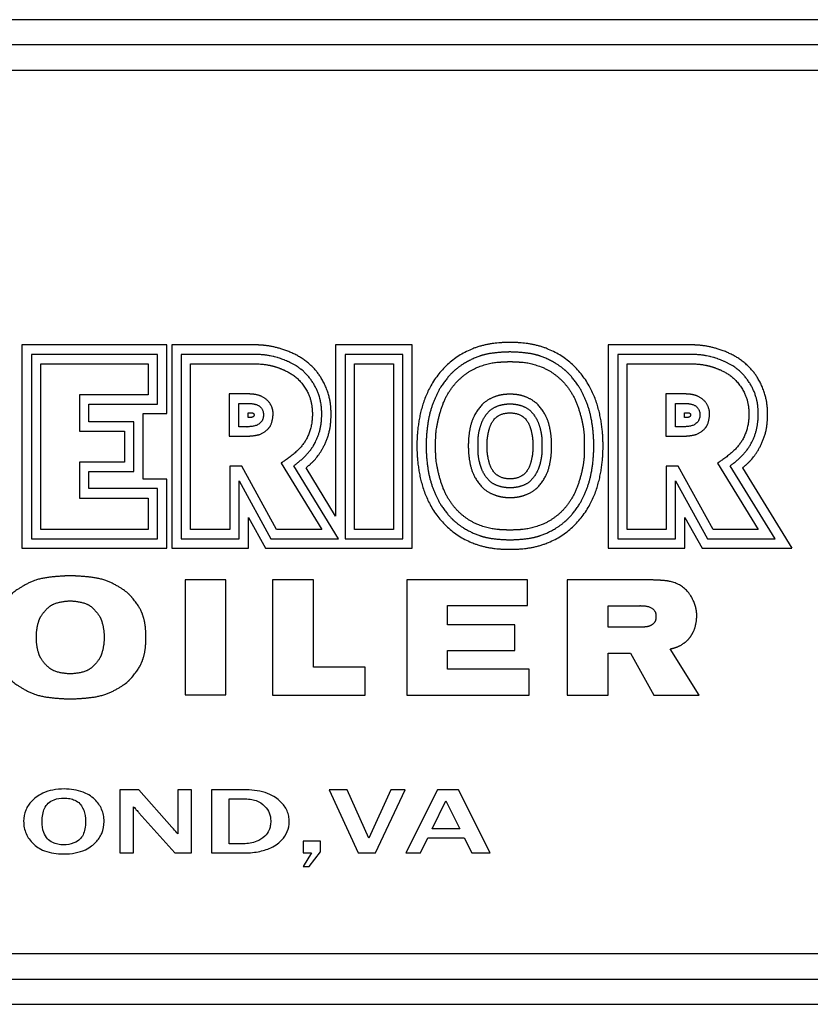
# Model space of a CAD drawing. Header units: inches. Extents: x 18 to 846, y -44 to 561.
# Tile 226 of 256: x 139 to 155, y 302 to 322. Entities that reach past the tile are written whole.
import ezdxf

# ---------------------------------------------------------------- set-up
doc = ezdxf.new("R2010")
doc.units = ezdxf.units.IN
doc.header["$LTSCALE"] = 24
doc.header["$MEASUREMENT"] = 0
doc.layers.add('Visible (ANSI)', color=7, linetype='Continuous', lineweight=30)

msp = doc.modelspace()

# ---------------------------------------------------------------- linework, layer by layer
at = {"layer": 'Visible (ANSI)'}
for p, q in [((157.53874, 321.80524), (121.53874, 321.80524)), ((157.03874, 321.30524), (122.03874, 321.30524)), ((122.53874, 320.80524), (156.53874, 320.80524)), ((141.91803, 315.3578), (139.04431, 315.3578)), ((139.04431, 315.3578), (139.04431, 311.3271)), ((141.91803, 313.99637), (141.91803, 315.3578)), ((143.69528, 315.3578), (142.01617, 315.3578)), ((142.01617, 315.3578), (142.01617, 311.3271)), ((145.26124, 315.3578), (145.26124, 311.96583)), ((146.78041, 315.3578), (145.26124, 315.3578)), ((146.78041, 311.3271), (146.78041, 315.3578)), ((152.34528, 315.3578), (150.66617, 315.3578)), ((150.66617, 315.3578), (150.66617, 311.3271)), ((139.23295, 315.17099), (139.23295, 311.51505)), ((141.73315, 315.17099), (139.23295, 315.17099)), ((141.73315, 314.18527), (141.73315, 315.17099)), ((142.20324, 315.17064), (142.20324, 311.51403)), ((143.6623, 315.17059), (142.20324, 315.17064)), ((146.59408, 315.17064), (145.44941, 315.17064)), ((145.44941, 315.17064), (145.44941, 311.51403)), ((146.59408, 311.51403), (146.59408, 315.17064)), ((150.85324, 315.17064), (150.85324, 311.51403)), ((152.3123, 315.17059), (150.85324, 315.17064)), ((139.41895, 311.70105), (139.41895, 314.98499)), ((139.41895, 314.98499), (141.54715, 314.98499)), ((141.54715, 314.98499), (141.54715, 314.37127)), ((142.38924, 311.70003), (142.38924, 314.98464)), ((142.38924, 314.98464), (143.65809, 314.98464)), ((145.63541, 311.70003), (145.63541, 314.98464)), ((145.63541, 314.98464), (146.40808, 314.98464)), ((146.40808, 314.98464), (146.40808, 311.70003)), ((151.03924, 311.70003), (151.03924, 314.98464)), ((151.03924, 314.98464), (152.30809, 314.98464)), ((140.18462, 314.37127), (140.18462, 313.6465)), ((141.54715, 314.37127), (140.18462, 314.37127)), ((143.43685, 314.38686), (143.15578, 314.38686)), ((143.15578, 314.38686), (143.15578, 313.54673)), ((152.08685, 314.38686), (151.80578, 314.38686)), ((151.80578, 314.38686), (151.80578, 313.54673)), ((140.37062, 314.18527), (141.73315, 314.18527)), ((140.37062, 313.8325), (140.37062, 314.18527)), ((143.34582, 314.19775), (143.52788, 314.19775)), ((143.34582, 313.73622), (143.34582, 314.19775)), ((151.99582, 314.19775), (152.17788, 314.19775)), ((151.99582, 313.73622), (151.99582, 314.19775)), ((141.45063, 313.99637), (141.91803, 313.99637)), ((141.45063, 312.69756), (141.45063, 313.99637)), ((143.52788, 313.9221), (143.52788, 314.0131)), ((143.52788, 314.0131), (143.58388, 314.0131)), ((143.586, 313.9221), (143.52788, 313.9221)), ((152.17788, 313.9221), (152.17788, 314.0131)), ((152.17788, 314.0131), (152.23388, 314.0131)), ((152.236, 313.9221), (152.17788, 313.9221)), ((141.26407, 313.8325), (140.37062, 313.8325)), ((141.26407, 312.84836), (141.26407, 313.8325)), ((143.50229, 313.73622), (143.34582, 313.73622)), ((152.15229, 313.73622), (151.99582, 313.73622)), ((140.18462, 313.6465), (141.07807, 313.6465)), ((141.07807, 313.6465), (141.07807, 313.03436)), ((143.15578, 313.54673), (143.43685, 313.54673)), ((151.80578, 313.54673), (152.08685, 313.54673)), ((141.07807, 313.03436), (140.18462, 313.03436)), ((140.18462, 313.03436), (140.18462, 312.32278)), ((143.40309, 312.95427), (143.16282, 312.95427)), ((143.16282, 312.95427), (143.16282, 311.70003)), ((144.09147, 311.70003), (143.40309, 312.95427)), ((144.18261, 313.01499), (144.98792, 311.70003)), ((145.31994, 311.51403), (144.43322, 312.96191)), ((145.26124, 311.96583), (144.67608, 312.91961)), ((152.05309, 312.95427), (151.81282, 312.95427)), ((151.81282, 312.95427), (151.81282, 311.70003)), ((152.74147, 311.70003), (152.05309, 312.95427)), ((152.83261, 313.01499), (153.63792, 311.70003)), ((153.96994, 311.51403), (153.08322, 312.96191)), ((153.32608, 312.91961), (154.30312, 311.3271)), ((140.37062, 312.84836), (141.26407, 312.84836)), ((140.37062, 312.50878), (140.37062, 312.84836)), ((141.73315, 312.50878), (140.37062, 312.50878)), ((141.91803, 312.69756), (141.45063, 312.69756)), ((141.73315, 311.51505), (141.73315, 312.50878)), ((141.91803, 311.3271), (141.91803, 312.69756)), ((143.34882, 312.66658), (143.98138, 311.51403)), ((143.34882, 311.51403), (143.34882, 312.66658)), ((151.99882, 312.66658), (152.63138, 311.51403)), ((151.99882, 311.51403), (151.99882, 312.66658)), ((140.18462, 312.32278), (141.54715, 312.32278)), ((141.54715, 312.32278), (141.54715, 311.70105)), ((143.53407, 311.93918), (143.87349, 311.3271)), ((143.53407, 311.3271), (143.53407, 311.93918)), ((152.18407, 311.3271), (152.18407, 311.93918)), ((152.18407, 311.93918), (152.52349, 311.3271)), ((141.54715, 311.70105), (139.41895, 311.70105)), ((143.16282, 311.70003), (142.38924, 311.70003)), ((144.98792, 311.70003), (144.09147, 311.70003)), ((146.40808, 311.70003), (145.63541, 311.70003)), ((151.81282, 311.70003), (151.03924, 311.70003)), ((153.63792, 311.70003), (152.74147, 311.70003)), ((139.23295, 311.51505), (141.73315, 311.51505)), ((142.20324, 311.51403), (143.34882, 311.51403)), ((143.98138, 311.51403), (145.31994, 311.51403)), ((145.44941, 311.51403), (146.59408, 311.51403)), ((150.85324, 311.51403), (151.99882, 311.51403)), ((152.63138, 311.51403), (153.96994, 311.51403)), ((139.04431, 311.3271), (141.91803, 311.3271)), ((142.01617, 311.3271), (143.53407, 311.3271)), ((143.87349, 311.3271), (146.78041, 311.3271)), ((150.66617, 311.3271), (152.18407, 311.3271)), ((152.52349, 311.3271), (154.30312, 311.3271)), ((142.28033, 310.69805), (142.28033, 308.41824)), ((143.08647, 310.69805), (142.28033, 310.69805)), ((143.08647, 308.41824), (143.08647, 310.69805)), ((144.8231, 310.6978), (144.01341, 310.6978)), ((144.01341, 310.6978), (144.01341, 308.41717)), ((144.8231, 308.96974), (144.8231, 310.6978)), ((146.6767, 310.6978), (146.6767, 308.41717)), ((149.0677, 310.6978), (146.6767, 310.6978)), ((149.0677, 310.18934), (149.0677, 310.6978)), ((149.85391, 310.6978), (149.85391, 308.41717)), ((151.55404, 310.6978), (149.85391, 310.6978)), ((147.48039, 309.81047), (147.48039, 310.18934)), ((147.48039, 310.18934), (149.0677, 310.18934)), ((150.66191, 310.18574), (151.28919, 310.18574)), ((150.66191, 309.7618), (150.66191, 310.18574)), ((148.81512, 309.81047), (147.48039, 309.81047)), ((148.81512, 309.29787), (148.81512, 309.81047)), ((151.30132, 309.7618), (150.66191, 309.7618)), ((147.48039, 308.93138), (147.48039, 309.29787)), ((147.48039, 309.29787), (148.81512, 309.29787)), ((150.66191, 309.24857), (151.10341, 309.24857)), ((150.66191, 308.41717), (150.66191, 309.24857)), ((151.10341, 309.24857), (151.57059, 308.41424)), ((152.46395, 308.41717), (151.89311, 309.33187)), ((145.84906, 308.96974), (144.8231, 308.96974)), ((145.84906, 308.41717), (145.84906, 308.96974)), ((149.09742, 308.93138), (147.48039, 308.93138)), ((149.09742, 308.41717), (149.09742, 308.93138)), ((142.28033, 308.41824), (143.08647, 308.41824)), ((144.01341, 308.41717), (145.84906, 308.41717)), ((146.6767, 308.41717), (149.09742, 308.41717)), ((149.85391, 308.41717), (150.66191, 308.41717)), ((151.57059, 308.41424), (152.46395, 308.41717)), ((141.36131, 306.53597), (140.98756, 306.53597)), ((140.98756, 306.53597), (140.98756, 305.28597)), ((142.01746, 305.79989), (141.36131, 306.53597)), ((142.40367, 306.53597), (142.13685, 306.53597)), ((142.13685, 306.53597), (142.13685, 305.66492)), ((142.40367, 305.28597), (142.40367, 306.53597)), ((143.49586, 306.53597), (142.80546, 306.53597)), ((142.80546, 306.53597), (142.80546, 305.28597)), ((145.13208, 306.53597), (145.71036, 305.28597)), ((145.48922, 306.53597), (145.13208, 306.53597)), ((145.91904, 305.57771), (145.48922, 306.53597)), ((146.3582, 306.53597), (145.91904, 305.57771)), ((146.054, 305.28597), (146.63955, 306.53597)), ((146.63955, 306.53597), (146.3582, 306.53597)), ((147.27805, 306.53597), (146.65616, 305.28597)), ((147.69437, 306.53597), (147.27805, 306.53597)), ((148.32248, 305.28597), (147.69437, 306.53597)), ((143.15326, 305.46974), (143.15326, 306.35844)), ((143.15326, 306.35844), (143.47406, 306.35844)), ((147.17527, 305.76355), (147.44831, 306.32106)), ((147.44831, 306.32106), (147.72136, 305.76355)), ((141.25957, 305.28597), (141.25957, 306.20167)), ((141.36443, 306.08435), (142.0756, 305.28597)), ((147.72136, 305.76355), (147.17527, 305.76355)), ((144.95973, 305.51957), (144.61713, 305.51957)), ((144.61713, 305.51957), (144.61713, 305.28597)), ((144.95973, 305.30985), (144.95973, 305.51957)), ((146.94478, 305.28597), (147.09117, 305.58394)), ((147.09117, 305.58394), (147.81272, 305.58394)), ((147.81272, 305.58394), (147.96223, 305.28597)), ((140.98756, 305.28597), (141.25957, 305.28597)), ((142.0756, 305.28597), (142.40367, 305.28597)), ((142.80546, 305.28597), (143.42007, 305.28597)), ((143.43461, 305.46974), (143.15326, 305.46974)), ((144.61713, 305.28597), (144.78116, 305.28597)), ((144.78116, 305.28597), (144.61713, 305.01915)), ((144.7386, 305.01915), (144.95973, 305.30985)), ((145.71036, 305.28597), (146.054, 305.28597)), ((146.65616, 305.28597), (146.94478, 305.28597)), ((147.96223, 305.28597), (148.32248, 305.28597)), ((144.61713, 305.01915), (144.7386, 305.01915)), ((156.53874, 303.28597), (122.53874, 303.28597)), ((122.03874, 302.78597), (157.03874, 302.78597)), ((121.53874, 302.28597), (157.53874, 302.28597))]:
    msp.add_line(p, q, dxfattribs=at)
msp.add_arc((151.29502, 310.07101), 0.11488, 86.851313, 92.907697, dxfattribs=at)
for points, degree, knots in [([(144.67608, 312.91961), (144.80686, 313.03401), (144.89863, 313.10228), (145.16148, 313.50419), (145.17919, 313.99525), (145.16399, 314.29587), (145.0325, 314.6319), (144.868, 314.88054), (144.60979, 315.09932), (144.28718, 315.25931), (143.9971, 315.34417), (143.78265, 315.35496), (143.69528, 315.3578)], 4, [0, 0, 0, 0, 0, 0.20133103, 0.29116474, 0.38474936, 0.47533752, 0.56385134, 0.65137094, 0.73677615, 0.81971305, 1, 1, 1, 1, 1]), ([(148.71769, 315.40588), (148.4672, 315.40797), (147.89304, 315.38363), (147.07658, 314.75778), (146.87909, 313.86398), (146.8734, 313.46151), (146.87315, 313.35651)], 4, [0, 0, 0, 0, 0, 0.44766544, 0.6339037, 1, 1, 1, 1, 1]), ([(150.56222, 313.35651), (150.56198, 313.46151), (150.55628, 313.86398), (150.3588, 314.75778), (149.54234, 315.38363), (148.96818, 315.40797), (148.71769, 315.40588)], 4, [0, 0, 0, 0, 0, 0.3660963, 0.55233456, 1, 1, 1, 1, 1]), ([(153.32608, 312.91961), (153.45686, 313.03401), (153.54863, 313.10228), (153.81148, 313.50419), (153.82919, 313.99525), (153.81399, 314.29587), (153.6825, 314.6319), (153.518, 314.88054), (153.25979, 315.09932), (152.93718, 315.25931), (152.6471, 315.34417), (152.43265, 315.35496), (152.34528, 315.3578)], 4, [0, 0, 0, 0, 0, 0.20133103, 0.29116474, 0.38474936, 0.47533752, 0.56385134, 0.65137094, 0.73677615, 0.81971305, 1, 1, 1, 1, 1]), ([(144.43322, 312.96191), (144.45061, 312.97471), (144.48664, 313.00179), (144.53284, 313.03884), (144.5788, 313.0779), (144.61499, 313.11063), (144.65874, 313.15315), (144.69227, 313.18839), (144.72785, 313.22921), (144.75026, 313.25703), (144.77153, 313.28524), (144.78512, 313.30421), (144.80135, 313.32809), (144.81372, 313.34728), (144.82844, 313.37136), (144.83966, 313.39072), (144.85568, 313.4199), (144.87066, 313.44928), (144.89134, 313.49383), (144.90789, 313.53401), (144.92644, 313.58524), (144.9396, 313.62712), (144.95392, 313.68089), (144.96357, 313.72492), (144.97334, 313.78096), (144.97932, 313.82649), (144.98457, 313.88395), (144.98703, 313.93021), (144.98802, 313.98796), (144.98721, 314.03394), (144.9842, 314.09109), (144.98013, 314.13656), (144.97348, 314.18752), (144.96781, 314.22143), (144.96103, 314.25533), (144.95594, 314.27792), (144.94738, 314.31183), (144.93754, 314.34577), (144.92028, 314.39655), (144.90227, 314.44143), (144.87655, 314.49695), (144.8535, 314.54084), (144.82182, 314.59476), (144.79429, 314.63703), (144.7574, 314.68828), (144.72607, 314.72768), (144.68505, 314.77425), (144.65093, 314.80914), (144.61156, 314.84533), (144.58495, 314.86767), (144.55831, 314.88852), (144.54059, 314.90168), (144.51416, 314.92036), (144.48794, 314.93769), (144.44918, 314.96146), (144.4154, 314.98041), (144.37413, 315.00186), (144.3419, 315.01741), (144.30254, 315.0352), (144.27171, 315.0483), (144.23358, 315.06358), (144.20321, 315.07506), (144.1648, 315.08867), (144.13346, 315.09902), (144.09282, 315.11136), (144.05886, 315.12072), (144.0139, 315.13169), (143.97565, 315.13981), (143.92425, 315.14896), (143.87995, 315.15538), (143.81967, 315.1621), (143.75395, 315.16739), (143.69429, 315.16986), (143.6623, 315.17059)], 3, [0.000000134, 0.000000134, 0.000000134, 0.000000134, 0.019256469, 0.038512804, 0.048140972, 0.067397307, 0.077025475, 0.096281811, 0.105909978, 0.12035223, 0.125166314, 0.134794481, 0.139608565, 0.149236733, 0.154050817, 0.163678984, 0.168493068, 0.18293532, 0.192563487, 0.211819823, 0.22144799, 0.240704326, 0.250332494, 0.269588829, 0.279216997, 0.298473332, 0.3081015, 0.327357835, 0.336986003, 0.356242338, 0.365870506, 0.385126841, 0.394755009, 0.40919726, 0.414011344, 0.423639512, 0.428453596, 0.442895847, 0.452524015, 0.47178035, 0.481408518, 0.500664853, 0.510293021, 0.529549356, 0.539177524, 0.55843386, 0.568062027, 0.587318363, 0.59694653, 0.611388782, 0.616202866, 0.625831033, 0.630645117, 0.645087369, 0.654715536, 0.673971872, 0.683600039, 0.702856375, 0.712484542, 0.731740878, 0.741369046, 0.760625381, 0.770253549, 0.789509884, 0.799138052, 0.818394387, 0.828022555, 0.84727889, 0.856907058, 0.876163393, 0.885791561, 0.905047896, 0.924304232, 0.924304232, 0.924304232, 0.924304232]), ([(148.71769, 315.21807), (148.56433, 315.2157), (148.28829, 315.19704), (148.10909, 315.14545), (147.80137, 314.99602), (147.62372, 314.85899), (147.52733, 314.76671), (147.33339, 314.53052), (147.23438, 314.30795), (147.12317, 314.03705), (147.07337, 313.75897), (147.05461, 313.47251), (147.05523, 313.35651)], 4, [0, 0, 0, 0, 0, 0.21443075, 0.29502466, 0.3714022, 0.45147216, 0.53247453, 0.6137125, 0.69895258, 0.78486352, 1, 1, 1, 1, 1]), ([(150.38014, 313.35651), (150.38077, 313.47251), (150.362, 313.75897), (150.3122, 314.03705), (150.20099, 314.30795), (150.10198, 314.53052), (149.90804, 314.76671), (149.81165, 314.85899), (149.63401, 314.99602), (149.32629, 315.14545), (149.14708, 315.19704), (148.87105, 315.2157), (148.71769, 315.21807)], 4, [0, 0, 0, 0, 0, 0.21513648, 0.30104742, 0.3862875, 0.46752547, 0.54852784, 0.6285978, 0.70497534, 0.78556925, 1, 1, 1, 1, 1]), ([(153.08322, 312.96191), (153.10061, 312.97471), (153.13664, 313.00179), (153.18284, 313.03884), (153.2288, 313.0779), (153.26499, 313.11063), (153.30874, 313.15315), (153.34227, 313.18839), (153.37785, 313.22921), (153.40026, 313.25703), (153.42153, 313.28524), (153.43512, 313.30421), (153.45135, 313.32809), (153.46372, 313.34728), (153.47844, 313.37136), (153.48966, 313.39072), (153.50568, 313.4199), (153.52066, 313.44928), (153.54134, 313.49383), (153.55789, 313.53401), (153.57644, 313.58524), (153.5896, 313.62712), (153.60392, 313.68089), (153.61357, 313.72492), (153.62334, 313.78096), (153.62932, 313.82649), (153.63457, 313.88395), (153.63703, 313.93021), (153.63802, 313.98796), (153.63721, 314.03394), (153.6342, 314.09109), (153.63013, 314.13656), (153.62348, 314.18752), (153.61781, 314.22143), (153.61103, 314.25533), (153.60594, 314.27792), (153.59738, 314.31183), (153.58754, 314.34577), (153.57028, 314.39655), (153.55227, 314.44143), (153.52655, 314.49695), (153.5035, 314.54084), (153.47182, 314.59476), (153.44429, 314.63703), (153.4074, 314.68828), (153.37607, 314.72768), (153.33505, 314.77425), (153.30093, 314.80914), (153.26156, 314.84533), (153.23495, 314.86767), (153.20831, 314.88852), (153.19059, 314.90168), (153.16416, 314.92036), (153.13794, 314.93769), (153.09918, 314.96146), (153.0654, 314.98041), (153.02413, 315.00186), (152.9919, 315.01741), (152.95254, 315.0352), (152.92171, 315.0483), (152.88358, 315.06358), (152.85321, 315.07506), (152.8148, 315.08867), (152.78346, 315.09902), (152.74282, 315.11136), (152.70886, 315.12072), (152.6639, 315.13169), (152.62565, 315.13981), (152.57425, 315.14896), (152.52995, 315.15538), (152.46967, 315.1621), (152.40395, 315.16739), (152.34429, 315.16986), (152.3123, 315.17059)], 3, [0.000000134, 0.000000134, 0.000000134, 0.000000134, 0.019256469, 0.038512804, 0.048140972, 0.067397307, 0.077025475, 0.096281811, 0.105909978, 0.12035223, 0.125166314, 0.134794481, 0.139608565, 0.149236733, 0.154050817, 0.163678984, 0.168493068, 0.18293532, 0.192563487, 0.211819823, 0.22144799, 0.240704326, 0.250332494, 0.269588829, 0.279216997, 0.298473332, 0.3081015, 0.327357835, 0.336986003, 0.356242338, 0.365870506, 0.385126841, 0.394755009, 0.40919726, 0.414011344, 0.423639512, 0.428453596, 0.442895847, 0.452524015, 0.47178035, 0.481408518, 0.500664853, 0.510293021, 0.529549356, 0.539177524, 0.55843386, 0.568062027, 0.587318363, 0.59694653, 0.611388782, 0.616202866, 0.625831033, 0.630645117, 0.645087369, 0.654715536, 0.673971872, 0.683600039, 0.702856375, 0.712484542, 0.731740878, 0.741369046, 0.760625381, 0.770253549, 0.789509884, 0.799138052, 0.818394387, 0.828022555, 0.84727889, 0.856907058, 0.876163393, 0.885791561, 0.905047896, 0.924304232, 0.924304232, 0.924304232, 0.924304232]), ([(143.65809, 314.98464), (143.91399, 314.97883), (144.06133, 314.92805), (144.2706, 314.86895), (144.55563, 314.67227), (144.74628, 314.38792), (144.80792, 314.13326), (144.80713, 313.80831), (144.70278, 313.46672), (144.52048, 313.22853), (144.22507, 313.04455), (144.18261, 313.01499)], 4, [0, 0, 0, 0, 0, 0.22034549, 0.30569407, 0.39652303, 0.49296372, 0.59023059, 0.68516844, 0.78231111, 1, 1, 1, 1, 1]), ([(147.24443, 313.35651), (147.24413, 313.54943), (147.23939, 313.67765), (147.35299, 314.15377), (147.4956, 314.41124), (147.64448, 314.62618), (147.8377, 314.78421), (148.05842, 314.93185), (148.44908, 315.04218), (148.5571, 315.0114), (148.71769, 315.02999)], 4, [-1, -1, -1, -1, -1, -0.73803175, -0.63313753, -0.53068754, -0.43500567, -0.33627821, -0.23846992, 0, 0, 0, 0, 0]), ([(148.71769, 315.02999), (148.87827, 315.0114), (148.98629, 315.04218), (149.37696, 314.93185), (149.59768, 314.78421), (149.79089, 314.62618), (149.93977, 314.41124), (150.08238, 314.15377), (150.19599, 313.67765), (150.19125, 313.54943), (150.19094, 313.35651)], 4, [-1, -1, -1, -1, -1, -0.76153008, -0.66372179, -0.56499433, -0.46931246, -0.36686247, -0.26196825, 0, 0, 0, 0, 0]), ([(152.30809, 314.98464), (152.56399, 314.97883), (152.71133, 314.92805), (152.9206, 314.86895), (153.20563, 314.67227), (153.39628, 314.38792), (153.45792, 314.13326), (153.45713, 313.80831), (153.35278, 313.46672), (153.17048, 313.22853), (152.87507, 313.04455), (152.83261, 313.01499)], 4, [0, 0, 0, 0, 0, 0.22034549, 0.30569407, 0.39652303, 0.49296372, 0.59023059, 0.68516844, 0.78231111, 1, 1, 1, 1, 1]), ([(143.43685, 313.54673), (143.4877, 313.54748), (143.61308, 313.55364), (143.78185, 313.56003), (143.93685, 313.70279), (143.99443, 313.77204), (144.02922, 313.97471), (144.02357, 314.07364), (143.96375, 314.21865), (143.80809, 314.3555), (143.65274, 314.38812), (143.5454, 314.3856), (143.43685, 314.38686)], 4, [0, 0, 0, 0, 0, 0.19866074, 0.28187304, 0.36718767, 0.44982088, 0.53265045, 0.6189623, 0.70219029, 0.78603846, 1, 1, 1, 1, 1]), ([(148.71769, 314.37978), (148.63334, 314.37994), (148.51042, 314.37061), (148.35656, 314.31711), (148.16853, 314.19828), (148.01112, 313.98142), (147.92657, 313.76361), (147.89486, 313.54184), (147.89164, 313.42356), (147.89214, 313.35651)], 4, [0, 0, 0, 0, 0, 0.25572762, 0.3706114, 0.49160152, 0.61702049, 0.74059598, 1, 1, 1, 1, 1]), ([(149.54324, 313.35651), (149.54374, 313.42356), (149.54051, 313.54184), (149.5088, 313.76361), (149.42426, 313.98142), (149.26684, 314.19828), (149.07881, 314.31711), (148.92495, 314.37061), (148.80203, 314.37994), (148.71769, 314.37978)], 4, [0, 0, 0, 0, 0, 0.25940402, 0.38297951, 0.50839848, 0.6293886, 0.74427238, 1, 1, 1, 1, 1]), ([(152.08685, 313.54673), (152.1377, 313.54748), (152.26308, 313.55364), (152.43185, 313.56003), (152.58685, 313.70279), (152.64443, 313.77204), (152.67922, 313.97471), (152.67357, 314.07364), (152.61375, 314.21865), (152.45809, 314.3555), (152.30274, 314.38812), (152.1954, 314.3856), (152.08685, 314.38686)], 4, [0, 0, 0, 0, 0, 0.19866074, 0.28187304, 0.36718767, 0.44982088, 0.53265045, 0.6189623, 0.70219029, 0.78603846, 1, 1, 1, 1, 1]), ([(143.52788, 314.19775), (143.57764, 314.19745), (143.75408, 314.1964), (143.89558, 314.02186), (143.79099, 313.70903), (143.52064, 313.74057), (143.50229, 313.73622)], 4, [0, 0, 0, 0, 0, 0.39905707, 0.57780728, 1, 1, 1, 1, 1]), ([(148.08443, 313.35651), (148.08277, 313.49795), (148.08828, 313.56466), (148.12206, 313.74501), (148.19414, 313.90695), (148.34237, 314.11838), (148.50833, 314.16982), (148.64384, 314.1901), (148.71769, 314.18918)], 4, [-1, -1, -1, -1, -1, -0.68997381, -0.56776888, -0.43973508, -0.30975696, 0, 0, 0, 0, 0]), ([(148.71769, 314.18918), (148.79153, 314.1901), (148.92705, 314.16982), (149.093, 314.11838), (149.24123, 313.90695), (149.31331, 313.74501), (149.3471, 313.56466), (149.35261, 313.49795), (149.35095, 313.35651)], 4, [-1, -1, -1, -1, -1, -0.69024304, -0.56026492, -0.43223112, -0.31002619, 0, 0, 0, 0, 0]), ([(152.17788, 314.19775), (152.22764, 314.19745), (152.40408, 314.1964), (152.54558, 314.02186), (152.44099, 313.70903), (152.17064, 313.74057), (152.15229, 313.73622)], 4, [0, 0, 0, 0, 0, 0.39905707, 0.57780728, 1, 1, 1, 1, 1]), ([(143.58388, 314.0131), (143.59836, 314.01239), (143.63125, 314.01688), (143.66487, 313.96596), (143.62996, 313.92453), (143.60431, 313.92047), (143.586, 313.9221)], 4, [0, 0, 0, 0, 0, 0.41730727, 0.58519444, 1, 1, 1, 1, 1]), ([(148.26562, 313.35651), (148.26662, 313.43063), (148.26175, 313.49326), (148.29076, 313.63397), (148.3406, 313.82087), (148.48526, 314.01901), (148.67774, 314.00818), (148.71769, 314.0095)], 4, [-1, -1, -1, -1, -1, -0.68018497, -0.53857544, -0.38226415, 0, 0, 0, 0, 0]), ([(148.71769, 314.0095), (148.75763, 314.00818), (148.95011, 314.01901), (149.09478, 313.82087), (149.14461, 313.63397), (149.17362, 313.49326), (149.16875, 313.43063), (149.16975, 313.35651)], 4, [-1, -1, -1, -1, -1, -0.61773585, -0.46142456, -0.31981503, 0, 0, 0, 0, 0]), ([(152.23388, 314.0131), (152.24836, 314.01239), (152.28125, 314.01688), (152.31487, 313.96596), (152.27996, 313.92453), (152.25431, 313.92047), (152.236, 313.9221)], 4, [0, 0, 0, 0, 0, 0.41730727, 0.58519444, 1, 1, 1, 1, 1]), ([(146.87315, 313.35651), (146.8734, 313.2515), (146.87909, 312.84904), (147.07658, 311.95524), (147.89304, 311.32939), (148.4672, 311.30504), (148.71769, 311.30713)], 4, [0, 0, 0, 0, 0, 0.3660963, 0.55233456, 1, 1, 1, 1, 1]), ([(147.05523, 313.35651), (147.05461, 313.2405), (147.07337, 312.95405), (147.12317, 312.67597), (147.23438, 312.40506), (147.33339, 312.1825), (147.52733, 311.94631), (147.62372, 311.85402), (147.80137, 311.717), (148.10909, 311.56757), (148.28829, 311.51598), (148.56433, 311.49731), (148.71769, 311.49495)], 4, [0, 0, 0, 0, 0, 0.21513648, 0.30104742, 0.3862875, 0.46752547, 0.54852784, 0.6285978, 0.70497534, 0.78556925, 1, 1, 1, 1, 1]), ([(148.71769, 311.68303), (148.5571, 311.70162), (148.44908, 311.67084), (148.05842, 311.78116), (147.8377, 311.9288), (147.64448, 312.08684), (147.4956, 312.30177), (147.35299, 312.55924), (147.23939, 313.03537), (147.24413, 313.16359), (147.24443, 313.35651)], 4, [-1, -1, -1, -1, -1, -0.76153008, -0.66372179, -0.56499433, -0.46931246, -0.36686247, -0.26196825, 0, 0, 0, 0, 0]), ([(147.89214, 313.35651), (147.89164, 313.28946), (147.89486, 313.17118), (147.92657, 312.94941), (148.01112, 312.7316), (148.16853, 312.51474), (148.35656, 312.39591), (148.51042, 312.34241), (148.63334, 312.33308), (148.71769, 312.33324)], 4, [0, 0, 0, 0, 0, 0.25940402, 0.38297951, 0.50839848, 0.6293886, 0.74427238, 1, 1, 1, 1, 1]), ([(148.71769, 312.52384), (148.64384, 312.52291), (148.50833, 312.54319), (148.34237, 312.59464), (148.19414, 312.80606), (148.12206, 312.96801), (148.08828, 313.14836), (148.08277, 313.21507), (148.08443, 313.35651)], 4, [-1, -1, -1, -1, -1, -0.69024304, -0.56026492, -0.43223112, -0.31002619, 0, 0, 0, 0, 0]), ([(148.71769, 312.70351), (148.67774, 312.70484), (148.48526, 312.69401), (148.3406, 312.89215), (148.29076, 313.07905), (148.26175, 313.21976), (148.26662, 313.28239), (148.26562, 313.35651)], 4, [-1, -1, -1, -1, -1, -0.61773585, -0.46142456, -0.31981503, 0, 0, 0, 0, 0]), ([(150.19094, 313.35651), (150.19125, 313.16359), (150.19599, 313.03537), (150.08238, 312.55924), (149.93977, 312.30177), (149.79089, 312.08684), (149.59768, 311.9288), (149.37696, 311.78116), (148.98629, 311.67084), (148.87827, 311.70162), (148.71769, 311.68303)], 4, [-1, -1, -1, -1, -1, -0.73803175, -0.63313753, -0.53068754, -0.43500567, -0.33627821, -0.23846992, 0, 0, 0, 0, 0]), ([(149.35095, 313.35651), (149.35261, 313.21507), (149.3471, 313.14836), (149.31331, 312.96801), (149.24123, 312.80606), (149.093, 312.59464), (148.92705, 312.54319), (148.79153, 312.52291), (148.71769, 312.52384)], 4, [-1, -1, -1, -1, -1, -0.68997381, -0.56776888, -0.43973508, -0.30975696, 0, 0, 0, 0, 0]), ([(148.71769, 312.33324), (148.80203, 312.33308), (148.92495, 312.34241), (149.07881, 312.39591), (149.26684, 312.51474), (149.42426, 312.7316), (149.5088, 312.94941), (149.54051, 313.17118), (149.54374, 313.28946), (149.54324, 313.35651)], 4, [0, 0, 0, 0, 0, 0.25572762, 0.3706114, 0.49160152, 0.61702049, 0.74059598, 1, 1, 1, 1, 1]), ([(148.71769, 311.49495), (148.87105, 311.49731), (149.14708, 311.51598), (149.32629, 311.56757), (149.63401, 311.717), (149.81165, 311.85402), (149.90804, 311.94631), (150.10198, 312.1825), (150.20099, 312.40506), (150.3122, 312.67597), (150.362, 312.95405), (150.38077, 313.2405), (150.38014, 313.35651)], 4, [0, 0, 0, 0, 0, 0.21443075, 0.29502466, 0.3714022, 0.45147216, 0.53247453, 0.6137125, 0.69895258, 0.78486352, 1, 1, 1, 1, 1]), ([(149.16975, 313.35651), (149.16875, 313.28239), (149.17362, 313.21976), (149.14461, 313.07905), (149.09478, 312.89215), (148.95011, 312.69401), (148.75763, 312.70484), (148.71769, 312.70351)], 4, [-1, -1, -1, -1, -1, -0.68018497, -0.53857544, -0.38226415, 0, 0, 0, 0, 0]), ([(148.71769, 311.30713), (148.96818, 311.30504), (149.54234, 311.32939), (150.3588, 311.95524), (150.55628, 312.84904), (150.56198, 313.2515), (150.56222, 313.35651)], 4, [0, 0, 0, 0, 0, 0.44766544, 0.6339037, 1, 1, 1, 1, 1]), ([(140.00304, 310.77902), (139.87393, 310.78099), (139.61884, 310.75424), (139.33386, 310.74848), (138.94366, 310.50237), (138.82856, 310.4243), (138.62972, 310.1608), (138.56144, 310.01009), (138.49546, 309.77579), (138.50747, 309.61445), (138.50663, 309.56032)], 4, [0, 0, 0, 0, 0, 0.27582193, 0.38707637, 0.49831731, 0.60080917, 0.6965979, 0.79262054, 1, 1, 1, 1, 1]), ([(141.49944, 309.56032), (141.4986, 309.61445), (141.51062, 309.77579), (141.44463, 310.01009), (141.37635, 310.1608), (141.17751, 310.4243), (141.06241, 310.50237), (140.67221, 310.74848), (140.38723, 310.75424), (140.13214, 310.78099), (140.00304, 310.77902)], 4, [0, 0, 0, 0, 0, 0.20737946, 0.3034021, 0.39919083, 0.50168269, 0.61292363, 0.72417807, 1, 1, 1, 1, 1]), ([(151.89311, 309.33187), (151.96562, 309.34988), (152.05866, 309.36377), (152.21496, 309.47236), (152.28733, 309.55878), (152.36172, 309.67776), (152.39589, 309.77718), (152.43113, 309.98014), (152.40674, 310.14534), (152.35984, 310.28719), (152.17943, 310.60818), (151.8709, 310.69997), (151.711, 310.68779), (151.55404, 310.6978)], 4, [0, 0, 0, 0, 0, 0.1657102, 0.230653, 0.29443981, 0.36217923, 0.43524969, 0.51061991, 0.59326289, 0.67965104, 0.76915029, 1, 1, 1, 1, 1]), ([(139.33211, 309.56032), (139.33262, 309.58671), (139.32622, 309.68172), (139.37508, 309.89664), (139.42727, 309.99553), (139.58561, 310.18984), (139.70839, 310.26127), (139.94864, 310.28403), (140.00304, 310.28371)], 4, [-1, -1, -1, -1, -1, -0.73584924, -0.60872699, -0.47963498, -0.34694704, 0, 0, 0, 0, 0]), ([(140.00304, 310.28371), (140.05743, 310.28403), (140.29768, 310.26127), (140.42046, 310.18984), (140.5788, 309.99553), (140.63099, 309.89664), (140.67985, 309.68172), (140.67345, 309.58671), (140.67396, 309.56032)], 4, [-1, -1, -1, -1, -1, -0.65305296, -0.52036502, -0.39127301, -0.26415076, 0, 0, 0, 0, 0]), ([(151.30132, 310.18571), (151.3206, 310.18465), (151.51437, 310.20369), (151.6111, 310.07359), (151.61093, 309.9867), (151.61236, 309.89506), (151.54426, 309.80712), (151.49043, 309.77541), (151.39933, 309.7622), (151.30132, 309.7618)], 4, [0, 0, 0, 0, 0, 0.30595814, 0.42116198, 0.52293683, 0.61838503, 0.71472487, 1, 1, 1, 1, 1]), ([(138.50663, 309.56032), (138.50747, 309.5062), (138.49546, 309.34486), (138.56144, 309.11056), (138.62972, 308.95985), (138.82856, 308.69635), (138.94366, 308.61828), (139.33386, 308.37217), (139.61884, 308.36641), (139.87393, 308.33966), (140.00304, 308.34163)], 4, [0, 0, 0, 0, 0, 0.20737946, 0.3034021, 0.39919083, 0.50168269, 0.61292363, 0.72417807, 1, 1, 1, 1, 1]), ([(140.00304, 308.83694), (139.94864, 308.83661), (139.70839, 308.85938), (139.58561, 308.93081), (139.42727, 309.12512), (139.37508, 309.22401), (139.32622, 309.43893), (139.33262, 309.53394), (139.33211, 309.56032)], 4, [-1, -1, -1, -1, -1, -0.65305296, -0.52036502, -0.39127301, -0.26415076, 0, 0, 0, 0, 0]), ([(140.67396, 309.56032), (140.67345, 309.53394), (140.67985, 309.43893), (140.63099, 309.22401), (140.5788, 309.12512), (140.42046, 308.93081), (140.29768, 308.85938), (140.05743, 308.83661), (140.00304, 308.83694)], 4, [-1, -1, -1, -1, -1, -0.73584924, -0.60872699, -0.47963498, -0.34694704, 0, 0, 0, 0, 0]), ([(140.00304, 308.34163), (140.13214, 308.33966), (140.38723, 308.36641), (140.67221, 308.37217), (141.06241, 308.61828), (141.17751, 308.69635), (141.37635, 308.95985), (141.44463, 309.11056), (141.51062, 309.34486), (141.4986, 309.5062), (141.49944, 309.56032)], 4, [0, 0, 0, 0, 0, 0.27582193, 0.38707637, 0.49831731, 0.60080917, 0.6965979, 0.79262054, 1, 1, 1, 1, 1]), ([(139.88395, 306.55466), (139.80805, 306.55466), (139.73167, 306.54863), (139.58988, 306.52102), (139.52432, 306.50105), (139.35659, 306.4242), (139.28615, 306.36347), (139.19002, 306.26324), (139.14976, 306.2044), (139.0925, 306.06676), (139.07934, 305.99205), (139.07934, 305.91513)], 3, [-2.27765202, -2.27765202, -2.27765202, -2.27765202, -1.94481441, -1.94481441, -1.64432937, -1.64432937, -1.13592244, -1.13592244, -0.58612629, -0.58612629, 0, 0, 0, 0]), ([(140.67298, 305.91201), (140.67298, 305.95406), (140.6693, 305.99592), (140.65342, 306.07669), (140.64172, 306.11501), (140.59429, 306.22522), (140.54814, 306.28887), (140.41294, 306.41966), (140.331, 306.46381), (140.14108, 306.53797), (140.01132, 306.55466), (139.88395, 306.55466)], 3, [-2.42176588, -2.42176588, -2.42176588, -2.42176588, -2.19610977, -2.19610977, -1.98002731, -1.98002731, -1.55226681, -1.55226681, -0.97056449, -0.97056449, 0, 0, 0, 0]), ([(144.34304, 305.9089), (144.34304, 305.94592), (144.33964, 305.98268), (144.32516, 306.05422), (144.31445, 306.08834), (144.2699, 306.19038), (144.22534, 306.2504), (144.11665, 306.35532), (144.03616, 306.41813), (143.78245, 306.51731), (143.63786, 306.53597), (143.49586, 306.53597)], 3, [-4.01785158, -4.01785158, -4.01785158, -4.01785158, -3.53280981, -3.53280981, -3.06160953, -3.06160953, -2.07405834, -2.07405834, -1.08203288, -1.08203288, 0, 0, 0, 0]), ([(139.44478, 305.90786), (139.44478, 305.95579), (139.44822, 306.00468), (139.46475, 306.09219), (139.47653, 306.13207), (139.51237, 306.20775), (139.53639, 306.24235), (139.60034, 306.30291), (139.63881, 306.32589), (139.74355, 306.36579), (139.81219, 306.37401), (139.87875, 306.37401)], 3, [-1.8554977, -1.8554977, -1.8554977, -1.8554977, -1.49045369, -1.49045369, -1.17749363, -1.17749363, -0.85306654, -0.85306654, -0.50721666, -0.50721666, 0, 0, 0, 0]), ([(139.87875, 306.37401), (139.918, 306.37401), (139.95777, 306.37106), (140.03014, 306.3572), (140.06332, 306.34725), (140.13146, 306.31544), (140.16428, 306.29237), (140.20914, 306.2446), (140.24337, 306.20499), (140.29694, 306.06613), (140.3065, 305.98916), (140.3065, 305.91409)], 3, [-3.72393934, -3.72393934, -3.72393934, -3.72393934, -2.83528225, -2.83528225, -2.05554384, -2.05554384, -1.13300755, -1.13300755, -0.5720848, -0.5720848, 0, 0, 0, 0]), ([(143.47406, 306.35844), (143.51653, 306.35844), (143.55913, 306.35508), (143.6391, 306.33997), (143.67637, 306.32898), (143.7467, 306.29838), (143.80422, 306.26843), (143.89683, 306.1718), (143.92585, 306.12939), (143.96707, 306.03034), (143.97655, 305.97665), (143.97655, 305.92136)], 3, [-2.78469141, -2.78469141, -2.78469141, -2.78469141, -2.08361163, -2.08361163, -1.44126103, -1.44126103, -0.81749058, -0.81749058, -0.42133511, -0.42133511, 0, 0, 0, 0]), ([(141.25957, 306.20167), (141.2692, 306.19058), (141.27972, 306.1785), (141.29596, 306.15993), (141.30378, 306.15102), (141.31044, 306.14353)], 3, [-0.189446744, -0.189446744, -0.189446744, -0.189446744, -0.076333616, -0.076333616, 0, 0, 0, 0]), ([(141.31044, 306.14353), (141.32084, 306.13227), (141.33226, 306.11985), (141.34939, 306.10107), (141.35769, 306.09193), (141.36443, 306.08435)], 3, [-0.195622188, -0.195622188, -0.195622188, -0.195622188, -0.077292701, -0.077292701, 0, 0, 0, 0]), ([(139.07934, 305.91513), (139.07934, 305.87216), (139.08314, 305.82941), (139.09952, 305.7468), (139.1116, 305.70758), (139.16079, 305.59396), (139.2089, 305.52817), (139.31601, 305.42503), (139.38649, 305.36962), (139.61231, 305.28239), (139.74189, 305.26625), (139.86837, 305.26625)], 3, [-4.05942399, -4.05942399, -4.05942399, -4.05942399, -3.48837423, -3.48837423, -2.94009399, -2.94009399, -1.84289214, -1.84289214, -0.96380957, -0.96380957, 0, 0, 0, 0]), ([(139.87149, 305.44793), (139.83291, 305.44793), (139.79402, 305.45102), (139.72231, 305.46529), (139.68932, 305.47558), (139.61168, 305.51246), (139.57838, 305.54013), (139.52073, 305.60169), (139.4964, 305.64342), (139.45352, 305.75806), (139.44478, 305.8344), (139.44478, 305.90786)], 3, [-1.58552919, -1.58552919, -1.58552919, -1.58552919, -1.38288457, -1.38288457, -1.20153755, -1.20153755, -0.9314466, -0.9314466, -0.5597707, -0.5597707, 0, 0, 0, 0]), ([(139.86837, 305.26625), (139.94676, 305.26625), (140.02577, 305.27244), (140.17168, 305.30103), (140.23894, 305.32166), (140.4009, 305.39704), (140.46718, 305.45286), (140.56095, 305.54902), (140.60095, 305.60805), (140.65978, 305.75048), (140.67298, 305.8304), (140.67298, 305.91201)], 3, [-2.29176469, -2.29176469, -2.29176469, -2.29176469, -1.95086041, -1.95086041, -1.6452448, -1.6452448, -1.17409702, -1.17409702, -0.62190768, -0.62190768, 0, 0, 0, 0]), ([(140.3065, 305.91409), (140.3065, 305.86398), (140.30311, 305.81224), (140.28625, 305.72234), (140.27434, 305.68172), (140.2405, 305.61351), (140.22061, 305.5852), (140.16986, 305.5378), (140.127, 305.50742), (140.00818, 305.45866), (139.94034, 305.44793), (139.87149, 305.44793)], 3, [-2.63353826, -2.63353826, -2.63353826, -2.63353826, -1.97617775, -1.97617775, -1.43446404, -1.43446404, -0.97850464, -0.97850464, -0.52466137, -0.52466137, 0, 0, 0, 0]), ([(143.42007, 305.28597), (143.52261, 305.28597), (143.62757, 305.29307), (143.81386, 305.32748), (143.89863, 305.35195), (144.08373, 305.43892), (144.15119, 305.49838), (144.2414, 305.59319), (144.27869, 305.64753), (144.33092, 305.77278), (144.34304, 305.83975), (144.34304, 305.9089)], 3, [-2.31408423, -2.31408423, -2.31408423, -2.31408423, -1.88637986, -1.88637986, -1.52422606, -1.52422606, -1.03399076, -1.03399076, -0.52691953, -0.52691953, 0, 0, 0, 0]), ([(143.97655, 305.92136), (143.97655, 305.88802), (143.97394, 305.85456), (143.96216, 305.7918), (143.9536, 305.76254), (143.92237, 305.69027), (143.89542, 305.65148), (143.81053, 305.57022), (143.74828, 305.53752), (143.61619, 305.4836), (143.52587, 305.46974), (143.43461, 305.46974)], 3, [-1.71973036, -1.71973036, -1.71973036, -1.71973036, -1.53143065, -1.53143065, -1.35905816, -1.35905816, -1.08687411, -1.08687411, -0.69539431, -0.69539431, 0, 0, 0, 0]), ([(142.13685, 305.66492), (142.11209, 305.69292), (142.07686, 305.73276), (142.04919, 305.76403), (142.02189, 305.79491), (142.01746, 305.79989)], 3, [-0.619837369, -0.619837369, -0.619837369, -0.619837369, -0.050770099, -0.050770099, 0, 0, 0, 0])]:
    msp.add_open_spline(points, degree=degree, knots=knots, dxfattribs=at)

doc.saveas('drawing.dxf')
